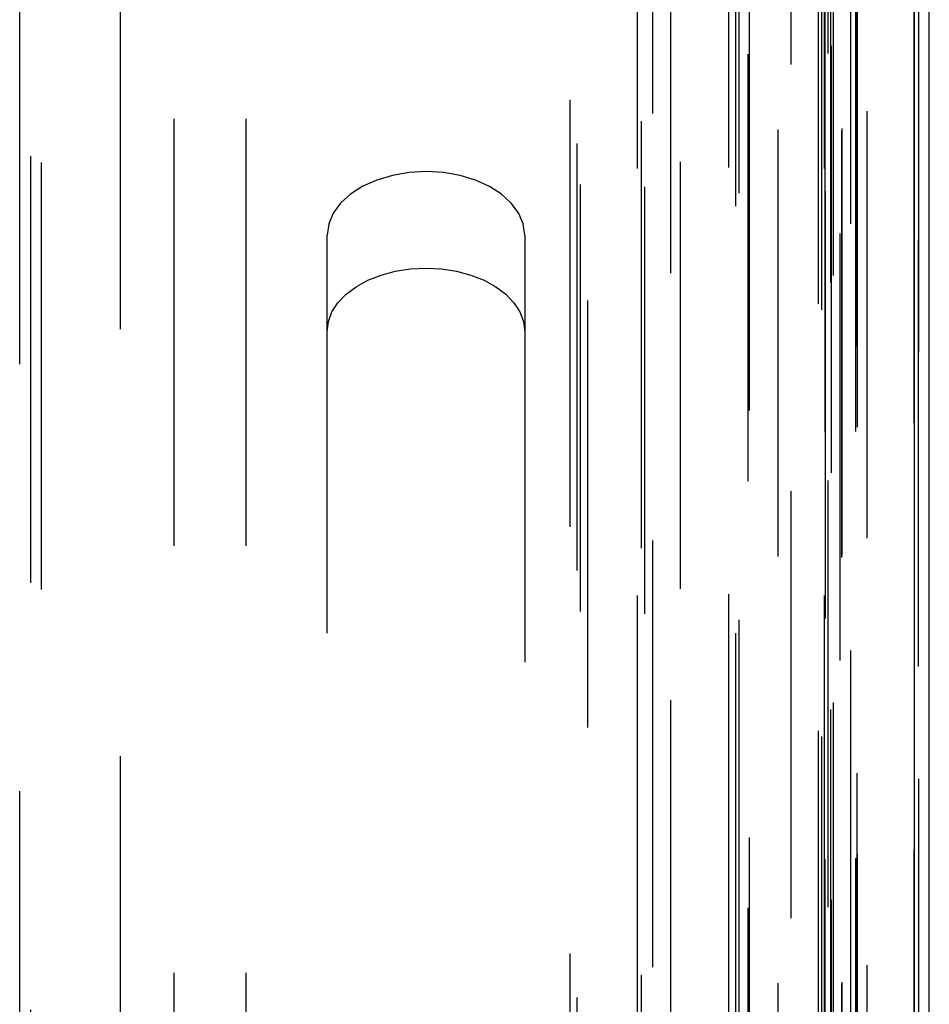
# Model space of a CAD drawing. Header units: inches. Extents: x 0 to 85, y 0 to 55.
# Tile 86 of 115: x 61.6 to 62.6, y 27.8 to 28.9. Entities that reach past the tile are written whole.
import ezdxf

# ---------------------------------------------------------------- set-up
doc = ezdxf.new("R2010")
doc.units = ezdxf.units.IN
doc.header["$LTSCALE"] = 4.675
doc.header["$MEASUREMENT"] = 0
doc.linetypes.add('HIDDEN', pattern=[0.2, 0.1, -0.1])
for name, color, linetype in [('_25203', 7, 'CONTINUOUS'), ('_76191', 7, 'CONTINUOUS'), ('_99949', 7, 'CONTINUOUS')]:
    doc.layers.add(name, color=color, linetype=linetype)

msp = doc.modelspace()

# ---------------------------------------------------------------- linework, layer by layer
at = {"layer": '_25203', "color": 8, "linetype": 'HIDDEN'}
for p, q in [((62.2465, 33.4919), (62.2465, 20.7856)), ((62.4433, 20.9967), (62.4433, 33.4919)), ((62.2662, 21.5846), (62.2662, 33.468)), ((62.2544, 33.444), (62.2544, 21.8498)), ((62.4418, 21.8544), (62.4418, 33.4436)), ((61.6441, 21.9824), (61.6441, 33.4321)), ((61.6559, 33.4303), (61.6559, 22.0023)), ((61.6677, 33.4231), (61.6677, 22.0819)), ((62.357, 22.0819), (62.357, 33.4231)), ((62.3672, 33.424), (62.3672, 22.0719)), ((62.3252, 20.8459), (62.3252, 33.2788)), ((62.3287, 20.7739), (62.3287, 33.0874)), ((62.4748, 20.8369), (62.4748, 33.0697)), ((62.529, 33.0751), (62.529, 20.9027)), ((62.5443, 20.8357), (62.5443, 33.0314)), ((62.5447, 20.838), (62.5447, 33.029)), ((62.337, 33.0094), (62.337, 20.8369)), ((62.4202, 32.9504), (62.4202, 21.1922)), ((62.5264, 20.7688), (62.5264, 32.9568)), ((62.2583, 20.7766), (62.2583, 32.949)), ((62.3203, 32.949), (62.3203, 20.7766)), ((62.525, 32.949), (62.525, 20.7766)), ((62.4285, 21.2205), (62.4285, 32.9273)), ((62.4315, 32.9223), (62.4315, 21.2255)), ((62.5424, 20.7229), (62.5424, 32.8954)), ((62.5538, 32.8887), (62.5538, 20.7162)), ((62.6284, 20.7162), (62.6284, 32.8887)), ((62.5186, 32.8009), (62.5186, 20.6284)), ((62.5221, 32.7945), (62.5221, 19.5685)), ((62.489, 19.5057), (62.489, 31.6782)), ((61.9807, 27.2977), (61.9807, 28.6686)), ((62.1973, 28.6686), (62.1973, 27.2977))]:
    msp.add_line(p, q, dxfattribs=at)
at = {"layer": '_25203', "color": 7, "linetype": 'Continuous'}
for p, q in [((62.6402, 20.649), (62.6402, 30.2147)), ((62.6236, 30.2071), (62.6236, 20.6366))]:
    msp.add_line(p, q, dxfattribs=at)
at = {"layer": '_25203', "color": 8, "linetype": 'HIDDEN'}
for points in [[(62.1973, 28.6686), (62.1955, 28.6809), (62.1907, 28.6925), (62.1826, 28.7035), (62.1719, 28.7134), (62.1587, 28.7219), (62.1434, 28.7288), (62.1264, 28.7339), (62.1082, 28.7371), (62.0895, 28.7382), (62.0707, 28.7372), (62.0525, 28.7341), (62.0353, 28.729), (62.0199, 28.7222), (62.0065, 28.7137), (61.9956, 28.7037), (61.9874, 28.6926), (61.9825, 28.681), (61.9807, 28.6686)], [(61.9807, 28.563), (61.9822, 28.5741), (61.9861, 28.5846), (61.9926, 28.5947), (62.0015, 28.604), (62.0125, 28.6122), (62.0253, 28.6193), (62.0398, 28.625), (62.0554, 28.6292), (62.0718, 28.6317), (62.089, 28.6326)], [(62.089, 28.6326), (62.1062, 28.6317), (62.1226, 28.6292), (62.1382, 28.625), (62.1527, 28.6193), (62.1656, 28.6122), (62.1766, 28.604), (62.1854, 28.5947), (62.1919, 28.5846), (62.1959, 28.5741), (62.1973, 28.563)]]:
    msp.add_lwpolyline(points, dxfattribs=at)
at = {"layer": '_76191', "color": 8, "linetype": 'HIDDEN'}
for p, q in [((62.6236, 22.8531), (62.6236, 32.8745)), ((62.526, 22.8428), (62.526, 32.8642)), ((62.6402, 21.8008), (62.6402, 32.8431)), ((62.5615, 21.9133), (62.5615, 32.7996)), ((62.5599, 21.9088), (62.5599, 31.9302)), ((62.5348, 31.8969), (62.5348, 21.8755)), ((62.5321, 31.8894), (62.5321, 21.8679)), ((62.5331, 21.8633), (62.5331, 31.8847)), ((62.5608, 31.8194), (62.5608, 21.798)), ((62.572, 21.7918), (62.572, 31.8132)), ((62.6284, 31.8132), (62.6284, 21.7918))]:
    msp.add_line(p, q, dxfattribs=at)
at = {"layer": '_99949', "color": 8, "linetype": 'HIDDEN'}
for p, q in [((61.8134, 18.9784), (61.8134, 31.5642)), ((61.8922, 18.9784), (61.8922, 31.5642)), ((61.7544, 19.2156), (61.7544, 30.588))]:
    msp.add_line(p, q, dxfattribs=at)

doc.saveas('drawing.dxf')
